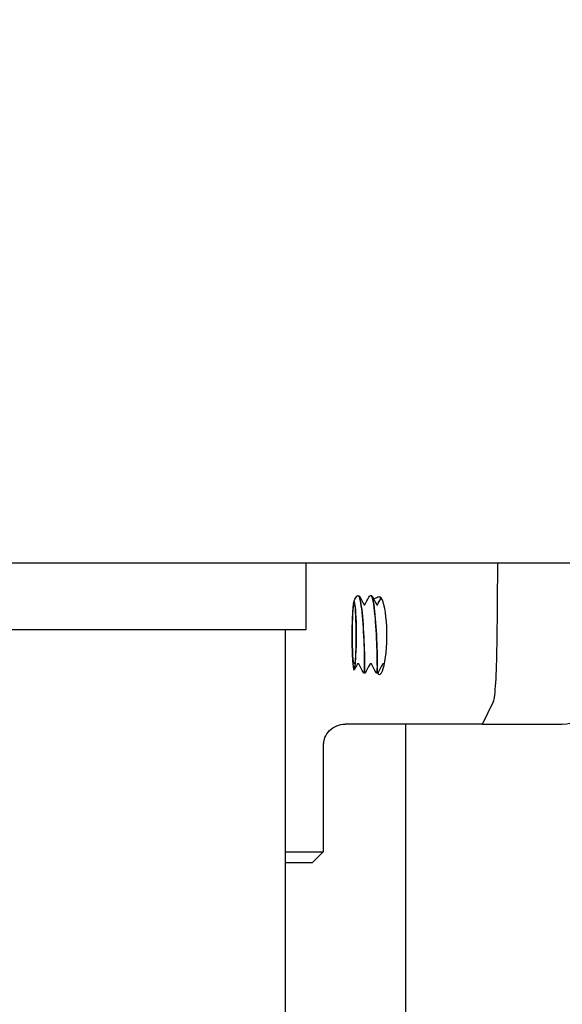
# Model space of a CAD drawing. Header units: inches. Extents: x 5 to 1128, y -85 to 748.
# Tile 132 of 256: x 129.45 to 132.5, y 349 to 354.55. Entities that reach past the tile are written whole.
import ezdxf

# ---------------------------------------------------------------- set-up
doc = ezdxf.new("R2010")
doc.units = ezdxf.units.IN
doc.header["$LTSCALE"] = 32
doc.header["$MEASUREMENT"] = 0
doc.layers.add('Dimension (ANSI)', color=7, linetype='Continuous', lineweight=25)
doc.layers.add('Visible (ANSI)', color=7, linetype='Continuous', lineweight=30)
doc.styles.add('Note Text (ANSI)', font='tahoma.ttf')
doc.dimstyles.new('SB Fraction-16 (ANSI)', dxfattribs={"dimscale": 32, "dimtxt": 0.125, "dimasz": 0.098425, "dimexe": 0.125, "dimexo": 0.0625, "dimgap": 0.031496, "dimtad": 0, "dimtih": 1, "dimtoh": 1, "dimdec": 4, "dimrnd": 1e-08, "dimzin": 0, "dimdsep": 46, "dimlunit": 5, "dimtxsty": 'Note Text (ANSI)', "dimcen": 0.09, "dimdle": 0.393701, "dimclrd": 256, "dimclre": 256, "dimclrt": 256, "dimadec": 0, "dimazin": 3, "dimtfac": 0.96, "dimtofl": 0, "dimtmove": 0, "dimatfit": 3, "dimfxl": 1, "dimfrac": 2, "dimtolj": 1, "dimtzin": 12, "dimlwd": -1, "dimlwe": -1, "dimarcsym": 0})

# ---------------------------------------------------------------- blocks, each defined once
blk = doc.blocks.new('*D15')
at = {"layer": 'Defpoints', "color": 0, "transparency": 16777216}
for p in [(140.2623, 443.4837), (104.0248, 351.4837), (124.1823, 351.4837)]:
    blk.add_point(p, dxfattribs=at)
at = {"layer": 'Dimension (ANSI)', "transparency": 16777216}
for p, q in [((138.2623, 443.4837), (100.0248, 443.4837)), ((104.0248, 440.3341), (104.0248, 408.5721)), ((104.0248, 354.6333), (104.0248, 402.3952)), ((122.1823, 351.4837), (100.0248, 351.4837))]:
    blk.add_line(p, q, dxfattribs=at)
for points in [[(103.4998, 440.3341), (104.5497, 440.3341), (104.0248, 443.4837)], [(103.4998, 354.6333), (104.5497, 354.6333), (104.0248, 351.4837)]]:
    blk.add_solid(points, dxfattribs=at)
at = {"layer": 'Dimension (ANSI)', "transparency": 16777216, "insert": (101.2323, 407.5643), "char_height": 4, "attachment_point": 1, "style": 'Note Text (ANSI)'}
blk.add_mtext('\\A1;92', dxfattribs=at)
blk = doc.blocks.new('*D16')
at = {"layer": 'Defpoints', "color": 0, "transparency": 16777216}
for p in [(170.8073, 474.9837), (79.917, 156.272), (130.8698, 156.272)]:
    blk.add_point(p, dxfattribs=at)
at = {"layer": 'Dimension (ANSI)', "transparency": 16777216}
for p, q in [((168.8073, 474.9837), (75.917, 474.9837)), ((79.917, 471.8341), (79.917, 330.6609)), ((79.917, 159.4216), (79.917, 323.5948)), ((128.8698, 156.272), (75.917, 156.272))]:
    blk.add_line(p, q, dxfattribs=at)
for points in [[(79.3921, 471.8341), (80.4419, 471.8341), (79.917, 474.9837)], [(79.3921, 159.4216), (80.4419, 159.4216), (79.917, 156.272)]]:
    blk.add_solid(points, dxfattribs=at)
at = {"layer": 'Dimension (ANSI)', "transparency": 16777216, "insert": (67.7142, 329.653), "char_height": 4, "attachment_point": 1, "style": 'Note Text (ANSI)'}
blk.add_mtext('\\A1;318 11/16', dxfattribs=at)

msp = doc.modelspace()

# ---------------------------------------------------------------- linework, layer by layer
at = {"layer": 'Visible (ANSI)'}
for p, q in [((131.05726, 351.48367), (124.80726, 351.48367)), ((140.18226, 351.48367), (131.05726, 351.48367)), ((131.05726, 351.48367), (131.05726, 351.10867)), ((132.13443, 351.02701), (132.13828, 351.48367)), ((132.13443, 351.02701), (132.13828, 351.48367)), ((131.35239, 351.30242), (131.35172, 351.30242)), ((131.42375, 351.30242), (131.42308, 351.30242)), ((131.05726, 351.10867), (124.80726, 351.10867)), ((130.94226, 351.10867), (130.94226, 333.60867)), ((131.38807, 350.86492), (131.3874, 350.86492)), ((131.45943, 350.86492), (131.45876, 350.86492)), ((132.05351, 350.57742), (132.11404, 350.70477)), ((132.05351, 350.57742), (132.11404, 350.70477)), ((132.05351, 350.57742), (131.27869, 350.57742)), ((131.61976, 350.57742), (131.61976, 337.60867)), ((132.05351, 350.57742), (132.50205, 350.57742)), ((131.15601, 350.46057), (131.15601, 349.85867)), ((130.94226, 349.85867), (131.15601, 349.85867)), ((131.09351, 349.79617), (131.15601, 349.85867)), ((131.09351, 349.79617), (130.94226, 349.79617))]:
    msp.add_line(p, q, dxfattribs=at)
for centre, major_axis, ratio, start_param, end_param in [((131.47149, 351.07649), (0, 0.21875), 0.1946665, 2.8820452, 6.1722949), ((131.33077, 351.08367), (0, -0.21875), 0.0632779, 4.9864761, 5.0452233), ((132.11091, 351.07649), (0, -0.375), 0.0632779, 0.1323424, 1.438454), ((132.11091, 351.07649), (0, -0.375), 0.0632779, 0.1323424, 1.438454), ((132.50219, 350.76657), (-0.00667, -0.18904), 0.9892589, 0.0348926, 1.1234616)]:
    msp.add_ellipse(centre, major_axis=major_axis, ratio=ratio, start_param=start_param, end_param=end_param, dxfattribs=at)
msp.add_ellipse((131.33077, 351.08367), major_axis=(0, 0.16579), ratio=0.0632779, dxfattribs=at)
msp.add_ellipse((131.33077, 351.08367), major_axis=(0, 0.16579), ratio=0.0632779, dxfattribs=at)
for points in [[(131.32796, 351.26923), (131.33215, 351.27732), (131.33635, 351.28541), (131.34054, 351.2935)], [(131.34054, 351.2935), (131.34278, 351.2978), (131.34581, 351.30216), (131.35159, 351.30242)], [(131.36357, 351.2935), (131.37146, 351.27827), (131.37936, 351.26305), (131.38727, 351.24783)], [(131.38922, 351.2498), (131.39679, 351.26436), (131.40435, 351.27893), (131.4119, 351.2935)], [(131.4119, 351.2935), (131.41413, 351.2978), (131.41717, 351.30216), (131.42295, 351.30242)], [(131.43493, 351.2935), (131.44282, 351.27827), (131.45072, 351.26305), (131.45863, 351.24783)], [(131.46057, 351.2498), (131.46727, 351.26268), (131.47396, 351.27556), (131.48064, 351.28845)], [(131.38625, 351.2498), (131.38659, 351.24964), (131.38712, 351.24946), (131.38774, 351.24946)], [(131.38774, 351.24946), (131.38883, 351.24946), (131.38963, 351.25002), (131.38963, 351.25002)], [(131.45761, 351.2498), (131.45795, 351.24964), (131.45847, 351.24946), (131.45909, 351.24946)], [(131.45909, 351.24946), (131.46019, 351.24946), (131.46098, 351.25002), (131.46098, 351.25002)], [(131.34612, 350.91427), (131.34105, 350.90451), (131.33598, 350.89476), (131.33092, 350.885)], [(131.38171, 350.86857), (131.37382, 350.88381), (131.36591, 350.89904), (131.35799, 350.91427)], [(131.41748, 350.91427), (131.40956, 350.89904), (131.40165, 350.88381), (131.39376, 350.86857)], [(131.45307, 350.86857), (131.44517, 350.88381), (131.43727, 350.89904), (131.42935, 350.91427)], [(131.48883, 350.91427), (131.48092, 350.89904), (131.47301, 350.88381), (131.46511, 350.86857)]]:
    msp.add_open_spline(points, degree=3, dxfattribs=at)
for points, knots in [([(131.35159, 351.30237), (131.35808, 351.30243), (131.36457, 351.28018), (131.37006, 351.24101), (131.37625, 351.1969), (131.38112, 351.13214), (131.38415, 351.06879), (131.38717, 351.00545), (131.38835, 350.94468), (131.3884, 350.90717), (131.38844, 350.87992), (131.38792, 350.8654), (131.3874, 350.86519)], [1.8663314, 1.8663314, 1.8663314, 1.8663314, 2.6394946, 2.6394946, 2.6394946, 3.5103246, 3.5103246, 3.5103246, 4.381086, 4.381086, 4.381086, 5.0135712, 5.0135712, 5.0135712, 5.0135712]), ([(131.38807, 350.86497), (131.38815, 350.86494), (131.38823, 350.86528), (131.38831, 350.86601), (131.38902, 350.87238), (131.3895, 350.90807), (131.38845, 350.96084), (131.38741, 351.01344), (131.38481, 351.08203), (131.38042, 351.1432), (131.37598, 351.20496), (131.36973, 351.25799), (131.36268, 351.28386), (131.35936, 351.29605), (131.35588, 351.30211), (131.35239, 351.30209)], [-11.2962495, -11.2962495, -11.2962495, -11.2962495, -11.1962178, -11.1962178, -11.1962178, -10.321672, -10.321672, -10.321672, -9.4498406, -9.4498406, -9.4498406, -8.569564, -8.569564, -8.569564, -8.1546569, -8.1546569, -8.1546569, -8.1546569]), ([(131.35252, 351.30242), (131.35537, 351.30229), (131.3578, 351.30085), (131.3612, 351.29761), (131.36243, 351.2957), (131.36357, 351.2935)], [0, 0, 0, 0, 0.05995161, 0.05995161, 0.12218324, 0.12218324, 0.12218324, 0.12218324]), ([(131.42295, 351.30229), (131.42893, 351.30228), (131.43491, 351.2837), (131.44011, 351.24995), (131.44655, 351.20811), (131.45172, 351.14377), (131.45498, 351.07939), (131.45824, 351.01503), (131.4596, 350.95188), (131.45975, 350.91199), (131.45986, 350.88176), (131.45931, 350.86533), (131.45875, 350.8651)], [8.1495167, 8.1495167, 8.1495167, 8.1495167, 8.8619138, 8.8619138, 8.8619138, 9.7450261, 9.7450261, 9.7450261, 10.627867, 10.627867, 10.627867, 11.2967565, 11.2967565, 11.2967565, 11.2967565]), ([(131.45943, 350.86514), (131.45964, 350.86506), (131.45985, 350.8673), (131.46002, 350.87199), (131.46062, 350.88812), (131.4607, 350.93281), (131.4591, 350.99067), (131.45751, 351.04843), (131.4542, 351.11821), (131.44918, 351.17604), (131.44417, 351.23379), (131.43749, 351.27855), (131.43029, 351.295), (131.42814, 351.29992), (131.42594, 351.30228), (131.42375, 351.30219)], [-17.5794348, -17.5794348, -17.5794348, -17.5794348, -17.3244424, -17.3244424, -17.3244424, -16.4477493, -16.4477493, -16.4477493, -15.5726718, -15.5726718, -15.5726718, -14.6990684, -14.6990684, -14.6990684, -14.4378422, -14.4378422, -14.4378422, -14.4378422]), ([(131.42388, 351.30242), (131.42672, 351.30229), (131.42916, 351.30085), (131.43256, 351.29761), (131.43379, 351.2957), (131.43493, 351.2935)], [0, 0, 0, 0, 0.05995161, 0.05995161, 0.12218324, 0.12218324, 0.12218324, 0.12218324]), ([(131.44119, 351.28141), (131.44643, 351.28588), (131.45178, 351.2893), (131.46484, 351.29542), (131.47198, 351.29632), (131.4762, 351.2939)], [0.73353999, 0.73353999, 0.73353999, 0.73353999, 0.82602783, 0.82602783, 0.97703961, 0.97703961, 0.97703961, 0.97703961]), ([(131.33803, 351.20828), (131.33712, 351.22545), (131.336, 351.23956), (131.33343, 351.26091), (131.33199, 351.26758), (131.32896, 351.27211), (131.32739, 351.26952), (131.32434, 351.25489), (131.3229, 351.24259), (131.32069, 351.21417), (131.31986, 351.19993), (131.31846, 351.1678), (131.31789, 351.14999), (131.31749, 351.1312)], [0, 0, 0, 0, 0.1707252, 0.1707252, 0.3496474, 0.3496474, 0.536764, 0.536764, 0.7320719, 0.7320719, 0.878173, 0.878173, 1.0284914, 1.0284914, 1.0284914, 1.0284914]), ([(131.34078, 351.13321), (131.34046, 351.14945), (131.34001, 351.16469), (131.3389, 351.19199), (131.33839, 351.20154), (131.33803, 351.20828)], [0, 0, 0, 0, 0.12962008, 0.12962008, 0.24524399, 0.24524399, 0.24524399, 0.24524399]), ([(131.31749, 351.1312), (131.31728, 351.12124), (131.31704, 351.1052), (131.31694, 351.06457), (131.3171, 351.04412), (131.31745, 351.02446)], [0, 0, 0, 0, 0.08007447, 0.08007447, 0.16020525, 0.16020525, 0.16020525, 0.16020525]), ([(131.34123, 351.04676), (131.34128, 351.05553), (131.34136, 351.068), (131.34128, 351.10036), (131.3411, 351.11698), (131.34078, 351.13321)], [0, 0, 0, 0, 0.06707946, 0.06707946, 0.14228403, 0.14228403, 0.14228403, 0.14228403]), ([(131.31769, 351.0122), (131.31811, 350.99293), (131.31872, 350.97472), (131.32027, 350.94221), (131.32105, 350.93123), (131.32158, 350.92495)], [0.01457951, 0.01457951, 0.01457951, 0.01457951, 0.17010339, 0.17010339, 0.32552884, 0.32552884, 0.32552884, 0.32552884]), ([(131.32158, 350.92495), (131.32297, 350.90863), (131.32454, 350.89665), (131.32783, 350.88339), (131.3295, 350.88182), (131.33272, 350.88895), (131.33424, 350.89717), (131.33692, 350.92198), (131.33808, 350.93797), (131.33964, 350.97024), (131.34015, 350.98475), (131.3409, 351.01513), (131.34114, 351.0308), (131.34123, 351.04676)], [0, 0, 0, 0, 0.2083863, 0.2083863, 0.4085509, 0.4085509, 0.6004911, 0.6004911, 0.7842049, 0.7842049, 0.9110533, 0.9110533, 1.0337224, 1.0337224, 1.0337224, 1.0337224]), ([(131.35206, 350.91787), (131.35133, 350.91787), (131.3506, 350.91775), (131.34924, 350.91729), (131.3486, 350.91695), (131.34747, 350.9161), (131.34697, 350.91558), (131.3464, 350.91477), (131.34625, 350.91452), (131.34612, 350.91427)], [0, 0, 0, 0, 0.005529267, 0.005529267, 0.010954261, 0.010954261, 0.01637804, 0.01637804, 0.018633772, 0.018633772, 0.018633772, 0.018633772]), ([(131.35799, 350.91427), (131.35775, 350.91473), (131.35744, 350.91519), (131.35668, 350.91605), (131.35622, 350.91645), (131.35513, 350.91717), (131.35447, 350.91746), (131.35323, 350.9178), (131.35264, 350.91787), (131.35206, 350.91787)], [0, 0, 0, 0, 0.00420087, 0.00420087, 0.008811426, 0.008811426, 0.014183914, 0.014183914, 0.018644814, 0.018644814, 0.018644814, 0.018644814]), ([(131.42341, 350.91787), (131.42269, 350.91787), (131.42196, 350.91775), (131.4206, 350.91729), (131.41995, 350.91695), (131.41882, 350.9161), (131.41832, 350.91558), (131.41776, 350.91477), (131.41761, 350.91452), (131.41748, 350.91427)], [0, 0, 0, 0, 0.005529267, 0.005529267, 0.010954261, 0.010954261, 0.01637804, 0.01637804, 0.018633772, 0.018633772, 0.018633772, 0.018633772]), ([(131.42935, 350.91427), (131.42911, 350.91473), (131.4288, 350.91519), (131.42804, 350.91605), (131.42758, 350.91645), (131.42649, 350.91717), (131.42583, 350.91746), (131.42459, 350.9178), (131.424, 350.91787), (131.42341, 350.91787)], [0, 0, 0, 0, 0.00420087, 0.00420087, 0.008811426, 0.008811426, 0.014183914, 0.014183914, 0.018644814, 0.018644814, 0.018644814, 0.018644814]), ([(131.49477, 350.91787), (131.49405, 350.91787), (131.49331, 350.91775), (131.49195, 350.91729), (131.49131, 350.91695), (131.49018, 350.9161), (131.48968, 350.91558), (131.48911, 350.91477), (131.48896, 350.91452), (131.48883, 350.91427)], [0, 0, 0, 0, 0.005529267, 0.005529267, 0.010954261, 0.010954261, 0.01637804, 0.01637804, 0.018633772, 0.018633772, 0.018633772, 0.018633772]), ([(131.50022, 350.91505), (131.50009, 350.91524), (131.49995, 350.91543), (131.4994, 350.91605), (131.49894, 350.91645), (131.49784, 350.91717), (131.49719, 350.91746), (131.49594, 350.9178), (131.49535, 350.91787), (131.49477, 350.91787)], [0.002408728, 0.002408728, 0.002408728, 0.002408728, 0.00420087, 0.00420087, 0.008811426, 0.008811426, 0.014183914, 0.014183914, 0.018644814, 0.018644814, 0.018644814, 0.018644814]), ([(131.3874, 350.86492), (131.38664, 350.86495), (131.38588, 350.86512), (131.38451, 350.86567), (131.38388, 350.86606), (131.38286, 350.86693), (131.38244, 350.86741), (131.38197, 350.86811), (131.38183, 350.86835), (131.38171, 350.86857)], [0, 0, 0, 0, 0.006053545, 0.006053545, 0.011940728, 0.011940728, 0.01760948, 0.01760948, 0.020816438, 0.020816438, 0.020816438, 0.020816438]), ([(131.39376, 350.86857), (131.39357, 350.86821), (131.39331, 350.86778), (131.39263, 350.86696), (131.39223, 350.86657), (131.39127, 350.86587), (131.3907, 350.86555), (131.38946, 350.86509), (131.38876, 350.86495), (131.38807, 350.86492)], [0, 0, 0, 0, 0.005297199, 0.005297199, 0.010095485, 0.010095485, 0.015292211, 0.015292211, 0.020823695, 0.020823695, 0.020823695, 0.020823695]), ([(131.45876, 350.86492), (131.458, 350.86495), (131.45724, 350.86512), (131.45587, 350.86567), (131.45524, 350.86606), (131.45421, 350.86693), (131.4538, 350.86741), (131.45332, 350.86811), (131.45318, 350.86835), (131.45307, 350.86857)], [0, 0, 0, 0, 0.006053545, 0.006053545, 0.011940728, 0.011940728, 0.01760948, 0.01760948, 0.020816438, 0.020816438, 0.020816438, 0.020816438]), ([(131.46511, 350.86857), (131.46493, 350.86821), (131.46466, 350.86778), (131.46399, 350.86696), (131.46358, 350.86657), (131.46263, 350.86587), (131.46206, 350.86555), (131.46081, 350.86509), (131.46012, 350.86495), (131.45943, 350.86492)], [0, 0, 0, 0, 0.005297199, 0.005297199, 0.010095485, 0.010095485, 0.015292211, 0.015292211, 0.020823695, 0.020823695, 0.020823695, 0.020823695]), ([(131.16423, 350.50124), (131.16426, 350.50131), (131.16429, 350.50138), (131.17075, 350.51648), (131.18003, 350.53013), (131.20317, 350.55297), (131.21677, 350.56199), (131.24663, 350.57427), (131.26258, 350.57742), (131.27869, 350.57742)], [0.12960831, 0.12960831, 0.12960831, 0.12960831, 0.13017613, 0.13017613, 0.25481643, 0.25481643, 0.37825086, 0.37825086, 0.50129539, 0.50129539, 0.50129539, 0.50129539]), ([(131.16423, 350.50124), (131.1633, 350.49904), (131.1624, 350.4967), (131.16072, 350.4918), (131.15995, 350.48923), (131.15859, 350.48389), (131.15799, 350.48111), (131.15702, 350.47542), (131.15665, 350.4725), (131.15614, 350.46658), (131.15601, 350.46358), (131.15601, 350.46057)], [-1.564172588, -1.564172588, -1.564172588, -1.564172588, -1.552833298, -1.552833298, -1.541494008, -1.541494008, -1.530154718, -1.530154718, -1.518815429, -1.518815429, -1.507476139, -1.507476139, -1.507476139, -1.507476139])]:
    msp.add_open_spline(points, degree=3, knots=knots, dxfattribs=at)

# ---------------------------------------------------------------- dimensions: what is measured, and where the dimension line sits
at = {"layer": 'Dimension (ANSI)'}
for base, p1, p2, angle, picture, middle in [((79.91701, 156.27197), (170.80726, 474.98367), (130.86976, 156.27197), 270, '*D16', (79.91701, 327.12782)), ((104.02478, 351.48367), (140.26226, 443.48367), (124.18226, 351.48367), 90, '*D15', (104.02478, 405.48367))]:
    dim = msp.add_linear_dim(base=base, p1=p1, p2=p2, angle=angle, dimstyle='SB Fraction-16 (ANSI)', override={"dimgap": 0.031496, "dimdec": 4, "dimtol": 0, "dimlim": 0, "dimtp": 0, "dimtm": 0, "dimtdec": 2, "dimatfit": 1}, dxfattribs=at)
    dim.commit()
    dim.dimension.update_dxf_attribs({"geometry": picture, "text_midpoint": middle, "dimtype": 160})

doc.saveas('drawing.dxf')
